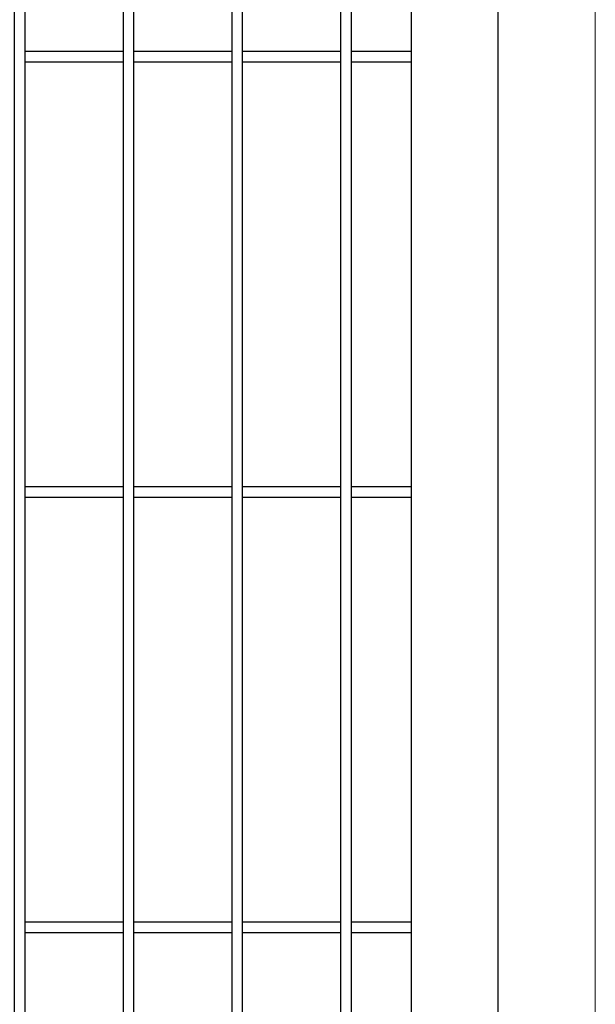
# Model space of a CAD drawing. Header units: inches. Extents: x 1156 to 71303, y -52654 to 51.
# Tile 137 of 217: x 64006 to 64059, y -41624 to -41534. Entities that reach past the tile are written whole.
import ezdxf

# ---------------------------------------------------------------- set-up
doc = ezdxf.new("R2010")
doc.units = ezdxf.units.IN
doc.header["$MEASUREMENT"] = 0
doc.layers.add('--ogr.-panele', color=252, linetype='Continuous', lineweight=0)
doc.layers.add('AW OGRODZENIA', color=253, linetype='Continuous')

msp = doc.modelspace()

# ---------------------------------------------------------------- linework, layer by layer
at = {"layer": '--ogr.-panele', "color": 0}
msp.add_line((64058.986, -41750.487), (64058.986, -41443.474), dxfattribs=at)
at = {"layer": 'AW OGRODZENIA'}
for p, q in [((64050.056, -41739.913), (64050.056, -41449.913)), ((64042.056, -41457.913), (64042.056, -41731.913)), ((64006.556, -41536.834), (64015.564, -41536.834)), ((64006.556, -41536.834), (64015.564, -41536.834)), ((64006.556, -41536.834), (64015.564, -41536.834)), ((64006.556, -41536.834), (64015.564, -41536.834)), ((64006.556, -41536.834), (64015.564, -41536.834)), ((64006.556, -41536.834), (64015.564, -41536.834)), ((64006.556, -41536.834), (64015.564, -41536.834)), ((64006.556, -41536.834), (64015.564, -41536.834)), ((64006.556, -41536.834), (64015.564, -41536.834)), ((64006.556, -41536.834), (64015.564, -41536.834)), ((64006.556, -41536.834), (64015.564, -41536.834)), ((64006.556, -41536.834), (64015.564, -41536.834)), ((64006.556, -41536.834), (64015.564, -41536.834)), ((64006.556, -41536.834), (64015.564, -41536.834)), ((64006.556, -41536.834), (64015.564, -41536.834)), ((64006.556, -41536.834), (64015.564, -41536.834)), ((64006.556, -41536.834), (64015.564, -41536.834)), ((64006.556, -41536.834), (64015.564, -41536.834)), ((64006.556, -41536.834), (64015.564, -41536.834)), ((64006.556, -41536.834), (64015.564, -41536.834)), ((64006.556, -41536.834), (64015.564, -41536.834)), ((64006.556, -41536.834), (64015.564, -41536.834)), ((64006.556, -41536.834), (64015.564, -41536.834)), ((64006.556, -41536.834), (64015.564, -41536.834)), ((64006.556, -41536.834), (64015.564, -41536.834)), ((64016.556, -41536.834), (64025.564, -41536.834)), ((64016.556, -41536.834), (64025.564, -41536.834)), ((64016.556, -41536.834), (64025.564, -41536.834)), ((64016.556, -41536.834), (64025.564, -41536.834)), ((64016.556, -41536.834), (64025.564, -41536.834)), ((64016.556, -41536.834), (64025.564, -41536.834)), ((64016.556, -41536.834), (64025.564, -41536.834)), ((64016.556, -41536.834), (64025.564, -41536.834)), ((64016.556, -41536.834), (64025.564, -41536.834)), ((64016.556, -41536.834), (64025.564, -41536.834)), ((64016.556, -41536.834), (64025.564, -41536.834)), ((64016.556, -41536.834), (64025.564, -41536.834)), ((64016.556, -41536.834), (64025.564, -41536.834)), ((64016.556, -41536.834), (64025.564, -41536.834)), ((64016.556, -41536.834), (64025.564, -41536.834)), ((64016.556, -41536.834), (64025.564, -41536.834)), ((64016.556, -41536.834), (64025.564, -41536.834)), ((64016.556, -41536.834), (64025.564, -41536.834)), ((64016.556, -41536.834), (64025.564, -41536.834)), ((64016.556, -41536.834), (64025.564, -41536.834)), ((64016.556, -41536.834), (64025.564, -41536.834)), ((64016.556, -41536.834), (64025.564, -41536.834)), ((64016.556, -41536.834), (64025.564, -41536.834)), ((64016.556, -41536.834), (64025.564, -41536.834)), ((64016.556, -41536.834), (64025.564, -41536.834)), ((64026.556, -41536.834), (64035.564, -41536.834)), ((64026.556, -41536.834), (64035.564, -41536.834)), ((64026.556, -41536.834), (64035.564, -41536.834)), ((64026.556, -41536.834), (64035.564, -41536.834)), ((64026.556, -41536.834), (64035.564, -41536.834)), ((64026.556, -41536.834), (64035.564, -41536.834)), ((64026.556, -41536.834), (64035.564, -41536.834)), ((64026.556, -41536.834), (64035.564, -41536.834)), ((64026.556, -41536.834), (64035.564, -41536.834)), ((64026.556, -41536.834), (64035.564, -41536.834)), ((64026.556, -41536.834), (64035.564, -41536.834)), ((64026.556, -41536.834), (64035.564, -41536.834)), ((64026.556, -41536.834), (64035.564, -41536.834)), ((64026.556, -41536.834), (64035.564, -41536.834)), ((64026.556, -41536.834), (64035.564, -41536.834)), ((64026.556, -41536.834), (64035.564, -41536.834)), ((64026.556, -41536.834), (64035.564, -41536.834)), ((64026.556, -41536.834), (64035.564, -41536.834)), ((64026.556, -41536.834), (64035.564, -41536.834)), ((64026.556, -41536.834), (64035.564, -41536.834)), ((64026.556, -41536.834), (64035.564, -41536.834)), ((64026.556, -41536.834), (64035.564, -41536.834)), ((64026.556, -41536.834), (64035.564, -41536.834)), ((64026.556, -41536.834), (64035.564, -41536.834)), ((64026.556, -41536.834), (64035.564, -41536.834)), ((64036.556, -41536.834), (64042.056, -41536.834)), ((64036.556, -41536.834), (64042.056, -41536.834)), ((64036.556, -41536.834), (64042.056, -41536.834)), ((64036.556, -41536.834), (64042.056, -41536.834)), ((64036.556, -41536.834), (64042.056, -41536.834)), ((64036.556, -41536.834), (64042.056, -41536.834)), ((64036.556, -41536.834), (64042.056, -41536.834)), ((64036.556, -41536.834), (64042.056, -41536.834)), ((64036.556, -41536.834), (64042.056, -41536.834)), ((64036.556, -41536.834), (64042.056, -41536.834)), ((64036.556, -41536.834), (64042.056, -41536.834)), ((64036.556, -41536.834), (64042.056, -41536.834)), ((64036.556, -41536.834), (64042.056, -41536.834)), ((64036.556, -41536.834), (64042.056, -41536.834)), ((64036.556, -41536.834), (64042.056, -41536.834)), ((64036.556, -41536.834), (64042.056, -41536.834)), ((64036.556, -41536.834), (64042.056, -41536.834)), ((64036.556, -41536.834), (64042.056, -41536.834)), ((64036.556, -41536.834), (64042.056, -41536.834)), ((64036.556, -41536.834), (64042.056, -41536.834)), ((64036.556, -41536.834), (64042.056, -41536.834)), ((64036.556, -41536.834), (64042.056, -41536.834)), ((64036.556, -41536.834), (64042.056, -41536.834)), ((64036.556, -41536.834), (64042.056, -41536.834)), ((64036.556, -41536.834), (64042.056, -41536.834)), ((64006.556, -41537.834), (64015.564, -41537.834)), ((64006.556, -41537.834), (64015.564, -41537.834)), ((64006.556, -41537.834), (64015.564, -41537.834)), ((64006.556, -41537.834), (64015.564, -41537.834)), ((64006.556, -41537.834), (64015.564, -41537.834)), ((64006.556, -41537.834), (64015.564, -41537.834)), ((64006.556, -41537.834), (64015.564, -41537.834)), ((64006.556, -41537.834), (64015.564, -41537.834)), ((64006.556, -41537.834), (64015.564, -41537.834)), ((64006.556, -41537.834), (64015.564, -41537.834)), ((64006.556, -41537.834), (64015.564, -41537.834)), ((64006.556, -41537.834), (64015.564, -41537.834)), ((64006.556, -41537.834), (64015.564, -41537.834)), ((64006.556, -41537.834), (64015.564, -41537.834)), ((64006.556, -41537.834), (64015.564, -41537.834)), ((64006.556, -41537.834), (64015.564, -41537.834)), ((64006.556, -41537.834), (64015.564, -41537.834)), ((64006.556, -41537.834), (64015.564, -41537.834)), ((64006.556, -41537.834), (64015.564, -41537.834)), ((64006.556, -41537.834), (64015.564, -41537.834)), ((64006.556, -41537.834), (64015.564, -41537.834)), ((64006.556, -41537.834), (64015.564, -41537.834)), ((64006.556, -41537.834), (64015.564, -41537.834)), ((64006.556, -41537.834), (64015.564, -41537.834)), ((64006.556, -41537.834), (64015.564, -41537.834)), ((64016.556, -41537.834), (64025.564, -41537.834)), ((64016.556, -41537.834), (64025.564, -41537.834)), ((64016.556, -41537.834), (64025.564, -41537.834)), ((64016.556, -41537.834), (64025.564, -41537.834)), ((64016.556, -41537.834), (64025.564, -41537.834)), ((64016.556, -41537.834), (64025.564, -41537.834)), ((64016.556, -41537.834), (64025.564, -41537.834)), ((64016.556, -41537.834), (64025.564, -41537.834)), ((64016.556, -41537.834), (64025.564, -41537.834)), ((64016.556, -41537.834), (64025.564, -41537.834)), ((64016.556, -41537.834), (64025.564, -41537.834)), ((64016.556, -41537.834), (64025.564, -41537.834)), ((64016.556, -41537.834), (64025.564, -41537.834)), ((64016.556, -41537.834), (64025.564, -41537.834)), ((64016.556, -41537.834), (64025.564, -41537.834)), ((64016.556, -41537.834), (64025.564, -41537.834)), ((64016.556, -41537.834), (64025.564, -41537.834)), ((64016.556, -41537.834), (64025.564, -41537.834)), ((64016.556, -41537.834), (64025.564, -41537.834)), ((64016.556, -41537.834), (64025.564, -41537.834)), ((64016.556, -41537.834), (64025.564, -41537.834)), ((64016.556, -41537.834), (64025.564, -41537.834)), ((64016.556, -41537.834), (64025.564, -41537.834)), ((64016.556, -41537.834), (64025.564, -41537.834)), ((64016.556, -41537.834), (64025.564, -41537.834)), ((64026.556, -41537.834), (64035.564, -41537.834)), ((64026.556, -41537.834), (64035.564, -41537.834)), ((64026.556, -41537.834), (64035.564, -41537.834)), ((64026.556, -41537.834), (64035.564, -41537.834)), ((64026.556, -41537.834), (64035.564, -41537.834)), ((64026.556, -41537.834), (64035.564, -41537.834)), ((64026.556, -41537.834), (64035.564, -41537.834)), ((64026.556, -41537.834), (64035.564, -41537.834)), ((64026.556, -41537.834), (64035.564, -41537.834)), ((64026.556, -41537.834), (64035.564, -41537.834)), ((64026.556, -41537.834), (64035.564, -41537.834)), ((64026.556, -41537.834), (64035.564, -41537.834)), ((64026.556, -41537.834), (64035.564, -41537.834)), ((64026.556, -41537.834), (64035.564, -41537.834)), ((64026.556, -41537.834), (64035.564, -41537.834)), ((64026.556, -41537.834), (64035.564, -41537.834)), ((64026.556, -41537.834), (64035.564, -41537.834)), ((64026.556, -41537.834), (64035.564, -41537.834)), ((64026.556, -41537.834), (64035.564, -41537.834)), ((64026.556, -41537.834), (64035.564, -41537.834)), ((64026.556, -41537.834), (64035.564, -41537.834)), ((64026.556, -41537.834), (64035.564, -41537.834)), ((64026.556, -41537.834), (64035.564, -41537.834)), ((64026.556, -41537.834), (64035.564, -41537.834)), ((64026.556, -41537.834), (64035.564, -41537.834)), ((64036.556, -41537.834), (64042.056, -41537.834)), ((64036.556, -41537.834), (64042.056, -41537.834)), ((64036.556, -41537.834), (64042.056, -41537.834)), ((64036.556, -41537.834), (64042.056, -41537.834)), ((64036.556, -41537.834), (64042.056, -41537.834)), ((64036.556, -41537.834), (64042.056, -41537.834)), ((64036.556, -41537.834), (64042.056, -41537.834)), ((64036.556, -41537.834), (64042.056, -41537.834)), ((64036.556, -41537.834), (64042.056, -41537.834)), ((64036.556, -41537.834), (64042.056, -41537.834)), ((64036.556, -41537.834), (64042.056, -41537.834)), ((64036.556, -41537.834), (64042.056, -41537.834)), ((64036.556, -41537.834), (64042.056, -41537.834)), ((64036.556, -41537.834), (64042.056, -41537.834)), ((64036.556, -41537.834), (64042.056, -41537.834)), ((64036.556, -41537.834), (64042.056, -41537.834)), ((64036.556, -41537.834), (64042.056, -41537.834)), ((64036.556, -41537.834), (64042.056, -41537.834)), ((64036.556, -41537.834), (64042.056, -41537.834)), ((64036.556, -41537.834), (64042.056, -41537.834)), ((64036.556, -41537.834), (64042.056, -41537.834)), ((64036.556, -41537.834), (64042.056, -41537.834)), ((64036.556, -41537.834), (64042.056, -41537.834)), ((64036.556, -41537.834), (64042.056, -41537.834)), ((64036.556, -41537.834), (64042.056, -41537.834)), ((64006.556, -41576.834), (64015.564, -41576.834)), ((64006.556, -41576.834), (64015.564, -41576.834)), ((64006.556, -41576.834), (64015.564, -41576.834)), ((64006.556, -41576.834), (64015.564, -41576.834)), ((64006.556, -41576.834), (64015.564, -41576.834)), ((64006.556, -41576.834), (64015.564, -41576.834)), ((64006.556, -41576.834), (64015.564, -41576.834)), ((64006.556, -41576.834), (64015.564, -41576.834)), ((64006.556, -41576.834), (64015.564, -41576.834)), ((64006.556, -41576.834), (64015.564, -41576.834)), ((64006.556, -41576.834), (64015.564, -41576.834)), ((64006.556, -41576.834), (64015.564, -41576.834)), ((64006.556, -41576.834), (64015.564, -41576.834)), ((64006.556, -41576.834), (64015.564, -41576.834)), ((64006.556, -41576.834), (64015.564, -41576.834)), ((64006.556, -41576.834), (64015.564, -41576.834)), ((64006.556, -41576.834), (64015.564, -41576.834)), ((64006.556, -41576.834), (64015.564, -41576.834)), ((64006.556, -41576.834), (64015.564, -41576.834)), ((64006.556, -41576.834), (64015.564, -41576.834)), ((64006.556, -41576.834), (64015.564, -41576.834)), ((64006.556, -41576.834), (64015.564, -41576.834)), ((64006.556, -41576.834), (64015.564, -41576.834)), ((64006.556, -41576.834), (64015.564, -41576.834)), ((64006.556, -41576.834), (64015.564, -41576.834)), ((64016.556, -41576.834), (64025.564, -41576.834)), ((64016.556, -41576.834), (64025.564, -41576.834)), ((64016.556, -41576.834), (64025.564, -41576.834)), ((64016.556, -41576.834), (64025.564, -41576.834)), ((64016.556, -41576.834), (64025.564, -41576.834)), ((64016.556, -41576.834), (64025.564, -41576.834)), ((64016.556, -41576.834), (64025.564, -41576.834)), ((64016.556, -41576.834), (64025.564, -41576.834)), ((64016.556, -41576.834), (64025.564, -41576.834)), ((64016.556, -41576.834), (64025.564, -41576.834)), ((64016.556, -41576.834), (64025.564, -41576.834)), ((64016.556, -41576.834), (64025.564, -41576.834)), ((64016.556, -41576.834), (64025.564, -41576.834)), ((64016.556, -41576.834), (64025.564, -41576.834)), ((64016.556, -41576.834), (64025.564, -41576.834)), ((64016.556, -41576.834), (64025.564, -41576.834)), ((64016.556, -41576.834), (64025.564, -41576.834)), ((64016.556, -41576.834), (64025.564, -41576.834)), ((64016.556, -41576.834), (64025.564, -41576.834)), ((64016.556, -41576.834), (64025.564, -41576.834)), ((64016.556, -41576.834), (64025.564, -41576.834)), ((64016.556, -41576.834), (64025.564, -41576.834)), ((64016.556, -41576.834), (64025.564, -41576.834)), ((64016.556, -41576.834), (64025.564, -41576.834)), ((64016.556, -41576.834), (64025.564, -41576.834)), ((64026.556, -41576.834), (64035.564, -41576.834)), ((64026.556, -41576.834), (64035.564, -41576.834)), ((64026.556, -41576.834), (64035.564, -41576.834)), ((64026.556, -41576.834), (64035.564, -41576.834)), ((64026.556, -41576.834), (64035.564, -41576.834)), ((64026.556, -41576.834), (64035.564, -41576.834)), ((64026.556, -41576.834), (64035.564, -41576.834)), ((64026.556, -41576.834), (64035.564, -41576.834)), ((64026.556, -41576.834), (64035.564, -41576.834)), ((64026.556, -41576.834), (64035.564, -41576.834)), ((64026.556, -41576.834), (64035.564, -41576.834)), ((64026.556, -41576.834), (64035.564, -41576.834)), ((64026.556, -41576.834), (64035.564, -41576.834)), ((64026.556, -41576.834), (64035.564, -41576.834)), ((64026.556, -41576.834), (64035.564, -41576.834)), ((64026.556, -41576.834), (64035.564, -41576.834)), ((64026.556, -41576.834), (64035.564, -41576.834)), ((64026.556, -41576.834), (64035.564, -41576.834)), ((64026.556, -41576.834), (64035.564, -41576.834)), ((64026.556, -41576.834), (64035.564, -41576.834)), ((64026.556, -41576.834), (64035.564, -41576.834)), ((64026.556, -41576.834), (64035.564, -41576.834)), ((64026.556, -41576.834), (64035.564, -41576.834)), ((64026.556, -41576.834), (64035.564, -41576.834)), ((64026.556, -41576.834), (64035.564, -41576.834)), ((64036.556, -41576.834), (64042.056, -41576.834)), ((64036.556, -41576.834), (64042.056, -41576.834)), ((64036.556, -41576.834), (64042.056, -41576.834)), ((64036.556, -41576.834), (64042.056, -41576.834)), ((64036.556, -41576.834), (64042.056, -41576.834)), ((64036.556, -41576.834), (64042.056, -41576.834)), ((64036.556, -41576.834), (64042.056, -41576.834)), ((64036.556, -41576.834), (64042.056, -41576.834)), ((64036.556, -41576.834), (64042.056, -41576.834)), ((64036.556, -41576.834), (64042.056, -41576.834)), ((64036.556, -41576.834), (64042.056, -41576.834)), ((64036.556, -41576.834), (64042.056, -41576.834)), ((64036.556, -41576.834), (64042.056, -41576.834)), ((64036.556, -41576.834), (64042.056, -41576.834)), ((64036.556, -41576.834), (64042.056, -41576.834)), ((64036.556, -41576.834), (64042.056, -41576.834)), ((64036.556, -41576.834), (64042.056, -41576.834)), ((64036.556, -41576.834), (64042.056, -41576.834)), ((64036.556, -41576.834), (64042.056, -41576.834)), ((64036.556, -41576.834), (64042.056, -41576.834)), ((64036.556, -41576.834), (64042.056, -41576.834)), ((64036.556, -41576.834), (64042.056, -41576.834)), ((64036.556, -41576.834), (64042.056, -41576.834)), ((64036.556, -41576.834), (64042.056, -41576.834)), ((64036.556, -41576.834), (64042.056, -41576.834)), ((64006.556, -41577.834), (64015.564, -41577.834)), ((64006.556, -41577.834), (64015.564, -41577.834)), ((64006.556, -41577.834), (64015.564, -41577.834)), ((64006.556, -41577.834), (64015.564, -41577.834)), ((64006.556, -41577.834), (64015.564, -41577.834)), ((64006.556, -41577.834), (64015.564, -41577.834)), ((64006.556, -41577.834), (64015.564, -41577.834)), ((64006.556, -41577.834), (64015.564, -41577.834)), ((64006.556, -41577.834), (64015.564, -41577.834)), ((64006.556, -41577.834), (64015.564, -41577.834)), ((64006.556, -41577.834), (64015.564, -41577.834)), ((64006.556, -41577.834), (64015.564, -41577.834)), ((64006.556, -41577.834), (64015.564, -41577.834)), ((64006.556, -41577.834), (64015.564, -41577.834)), ((64006.556, -41577.834), (64015.564, -41577.834)), ((64006.556, -41577.834), (64015.564, -41577.834)), ((64006.556, -41577.834), (64015.564, -41577.834)), ((64006.556, -41577.834), (64015.564, -41577.834)), ((64006.556, -41577.834), (64015.564, -41577.834)), ((64006.556, -41577.834), (64015.564, -41577.834)), ((64006.556, -41577.834), (64015.564, -41577.834)), ((64006.556, -41577.834), (64015.564, -41577.834)), ((64006.556, -41577.834), (64015.564, -41577.834)), ((64006.556, -41577.834), (64015.564, -41577.834)), ((64006.556, -41577.834), (64015.564, -41577.834)), ((64016.556, -41577.834), (64025.564, -41577.834)), ((64016.556, -41577.834), (64025.564, -41577.834)), ((64016.556, -41577.834), (64025.564, -41577.834)), ((64016.556, -41577.834), (64025.564, -41577.834)), ((64016.556, -41577.834), (64025.564, -41577.834)), ((64016.556, -41577.834), (64025.564, -41577.834)), ((64016.556, -41577.834), (64025.564, -41577.834)), ((64016.556, -41577.834), (64025.564, -41577.834)), ((64016.556, -41577.834), (64025.564, -41577.834)), ((64016.556, -41577.834), (64025.564, -41577.834)), ((64016.556, -41577.834), (64025.564, -41577.834)), ((64016.556, -41577.834), (64025.564, -41577.834)), ((64016.556, -41577.834), (64025.564, -41577.834)), ((64016.556, -41577.834), (64025.564, -41577.834)), ((64016.556, -41577.834), (64025.564, -41577.834)), ((64016.556, -41577.834), (64025.564, -41577.834)), ((64016.556, -41577.834), (64025.564, -41577.834)), ((64016.556, -41577.834), (64025.564, -41577.834)), ((64016.556, -41577.834), (64025.564, -41577.834)), ((64016.556, -41577.834), (64025.564, -41577.834)), ((64016.556, -41577.834), (64025.564, -41577.834)), ((64016.556, -41577.834), (64025.564, -41577.834)), ((64016.556, -41577.834), (64025.564, -41577.834)), ((64016.556, -41577.834), (64025.564, -41577.834)), ((64016.556, -41577.834), (64025.564, -41577.834)), ((64026.556, -41577.834), (64035.564, -41577.834)), ((64026.556, -41577.834), (64035.564, -41577.834)), ((64026.556, -41577.834), (64035.564, -41577.834)), ((64026.556, -41577.834), (64035.564, -41577.834)), ((64026.556, -41577.834), (64035.564, -41577.834)), ((64026.556, -41577.834), (64035.564, -41577.834)), ((64026.556, -41577.834), (64035.564, -41577.834)), ((64026.556, -41577.834), (64035.564, -41577.834)), ((64026.556, -41577.834), (64035.564, -41577.834)), ((64026.556, -41577.834), (64035.564, -41577.834)), ((64026.556, -41577.834), (64035.564, -41577.834)), ((64026.556, -41577.834), (64035.564, -41577.834)), ((64026.556, -41577.834), (64035.564, -41577.834)), ((64026.556, -41577.834), (64035.564, -41577.834)), ((64026.556, -41577.834), (64035.564, -41577.834)), ((64026.556, -41577.834), (64035.564, -41577.834)), ((64026.556, -41577.834), (64035.564, -41577.834)), ((64026.556, -41577.834), (64035.564, -41577.834)), ((64026.556, -41577.834), (64035.564, -41577.834)), ((64026.556, -41577.834), (64035.564, -41577.834)), ((64026.556, -41577.834), (64035.564, -41577.834)), ((64026.556, -41577.834), (64035.564, -41577.834)), ((64026.556, -41577.834), (64035.564, -41577.834)), ((64026.556, -41577.834), (64035.564, -41577.834)), ((64026.556, -41577.834), (64035.564, -41577.834)), ((64036.556, -41577.834), (64042.056, -41577.834)), ((64036.556, -41577.834), (64042.056, -41577.834)), ((64036.556, -41577.834), (64042.056, -41577.834)), ((64036.556, -41577.834), (64042.056, -41577.834)), ((64036.556, -41577.834), (64042.056, -41577.834)), ((64036.556, -41577.834), (64042.056, -41577.834)), ((64036.556, -41577.834), (64042.056, -41577.834)), ((64036.556, -41577.834), (64042.056, -41577.834)), ((64036.556, -41577.834), (64042.056, -41577.834)), ((64036.556, -41577.834), (64042.056, -41577.834)), ((64036.556, -41577.834), (64042.056, -41577.834)), ((64036.556, -41577.834), (64042.056, -41577.834)), ((64036.556, -41577.834), (64042.056, -41577.834)), ((64036.556, -41577.834), (64042.056, -41577.834)), ((64036.556, -41577.834), (64042.056, -41577.834)), ((64036.556, -41577.834), (64042.056, -41577.834)), ((64036.556, -41577.834), (64042.056, -41577.834)), ((64036.556, -41577.834), (64042.056, -41577.834)), ((64036.556, -41577.834), (64042.056, -41577.834)), ((64036.556, -41577.834), (64042.056, -41577.834)), ((64036.556, -41577.834), (64042.056, -41577.834)), ((64036.556, -41577.834), (64042.056, -41577.834)), ((64036.556, -41577.834), (64042.056, -41577.834)), ((64036.556, -41577.834), (64042.056, -41577.834)), ((64036.556, -41577.834), (64042.056, -41577.834)), ((64006.556, -41616.834), (64015.564, -41616.834)), ((64006.556, -41616.834), (64015.564, -41616.834)), ((64006.556, -41616.834), (64015.564, -41616.834)), ((64006.556, -41616.834), (64015.564, -41616.834)), ((64006.556, -41616.834), (64015.564, -41616.834)), ((64006.556, -41616.834), (64015.564, -41616.834)), ((64006.556, -41616.834), (64015.564, -41616.834)), ((64006.556, -41616.834), (64015.564, -41616.834)), ((64006.556, -41616.834), (64015.564, -41616.834)), ((64006.556, -41616.834), (64015.564, -41616.834)), ((64006.556, -41616.834), (64015.564, -41616.834)), ((64006.556, -41616.834), (64015.564, -41616.834)), ((64006.556, -41616.834), (64015.564, -41616.834)), ((64006.556, -41616.834), (64015.564, -41616.834)), ((64006.556, -41616.834), (64015.564, -41616.834)), ((64006.556, -41616.834), (64015.564, -41616.834)), ((64006.556, -41616.834), (64015.564, -41616.834)), ((64006.556, -41616.834), (64015.564, -41616.834)), ((64006.556, -41616.834), (64015.564, -41616.834)), ((64006.556, -41616.834), (64015.564, -41616.834)), ((64006.556, -41616.834), (64015.564, -41616.834)), ((64006.556, -41616.834), (64015.564, -41616.834)), ((64006.556, -41616.834), (64015.564, -41616.834)), ((64006.556, -41616.834), (64015.564, -41616.834)), ((64006.556, -41616.834), (64015.564, -41616.834)), ((64016.556, -41616.834), (64025.564, -41616.834)), ((64016.556, -41616.834), (64025.564, -41616.834)), ((64016.556, -41616.834), (64025.564, -41616.834)), ((64016.556, -41616.834), (64025.564, -41616.834)), ((64016.556, -41616.834), (64025.564, -41616.834)), ((64016.556, -41616.834), (64025.564, -41616.834)), ((64016.556, -41616.834), (64025.564, -41616.834)), ((64016.556, -41616.834), (64025.564, -41616.834)), ((64016.556, -41616.834), (64025.564, -41616.834)), ((64016.556, -41616.834), (64025.564, -41616.834)), ((64016.556, -41616.834), (64025.564, -41616.834)), ((64016.556, -41616.834), (64025.564, -41616.834)), ((64016.556, -41616.834), (64025.564, -41616.834)), ((64016.556, -41616.834), (64025.564, -41616.834)), ((64016.556, -41616.834), (64025.564, -41616.834)), ((64016.556, -41616.834), (64025.564, -41616.834)), ((64016.556, -41616.834), (64025.564, -41616.834)), ((64016.556, -41616.834), (64025.564, -41616.834)), ((64016.556, -41616.834), (64025.564, -41616.834)), ((64016.556, -41616.834), (64025.564, -41616.834)), ((64016.556, -41616.834), (64025.564, -41616.834)), ((64016.556, -41616.834), (64025.564, -41616.834)), ((64016.556, -41616.834), (64025.564, -41616.834)), ((64016.556, -41616.834), (64025.564, -41616.834)), ((64016.556, -41616.834), (64025.564, -41616.834)), ((64026.556, -41616.834), (64035.564, -41616.834)), ((64026.556, -41616.834), (64035.564, -41616.834)), ((64026.556, -41616.834), (64035.564, -41616.834)), ((64026.556, -41616.834), (64035.564, -41616.834)), ((64026.556, -41616.834), (64035.564, -41616.834)), ((64026.556, -41616.834), (64035.564, -41616.834)), ((64026.556, -41616.834), (64035.564, -41616.834)), ((64026.556, -41616.834), (64035.564, -41616.834)), ((64026.556, -41616.834), (64035.564, -41616.834)), ((64026.556, -41616.834), (64035.564, -41616.834)), ((64026.556, -41616.834), (64035.564, -41616.834)), ((64026.556, -41616.834), (64035.564, -41616.834)), ((64026.556, -41616.834), (64035.564, -41616.834)), ((64026.556, -41616.834), (64035.564, -41616.834)), ((64026.556, -41616.834), (64035.564, -41616.834)), ((64026.556, -41616.834), (64035.564, -41616.834)), ((64026.556, -41616.834), (64035.564, -41616.834)), ((64026.556, -41616.834), (64035.564, -41616.834)), ((64026.556, -41616.834), (64035.564, -41616.834)), ((64026.556, -41616.834), (64035.564, -41616.834)), ((64026.556, -41616.834), (64035.564, -41616.834)), ((64026.556, -41616.834), (64035.564, -41616.834)), ((64026.556, -41616.834), (64035.564, -41616.834)), ((64026.556, -41616.834), (64035.564, -41616.834)), ((64026.556, -41616.834), (64035.564, -41616.834)), ((64036.556, -41616.834), (64042.056, -41616.834)), ((64036.556, -41616.834), (64042.056, -41616.834)), ((64036.556, -41616.834), (64042.056, -41616.834)), ((64036.556, -41616.834), (64042.056, -41616.834)), ((64036.556, -41616.834), (64042.056, -41616.834)), ((64036.556, -41616.834), (64042.056, -41616.834)), ((64036.556, -41616.834), (64042.056, -41616.834)), ((64036.556, -41616.834), (64042.056, -41616.834)), ((64036.556, -41616.834), (64042.056, -41616.834)), ((64036.556, -41616.834), (64042.056, -41616.834)), ((64036.556, -41616.834), (64042.056, -41616.834)), ((64036.556, -41616.834), (64042.056, -41616.834)), ((64036.556, -41616.834), (64042.056, -41616.834)), ((64036.556, -41616.834), (64042.056, -41616.834)), ((64036.556, -41616.834), (64042.056, -41616.834)), ((64036.556, -41616.834), (64042.056, -41616.834)), ((64036.556, -41616.834), (64042.056, -41616.834)), ((64036.556, -41616.834), (64042.056, -41616.834)), ((64036.556, -41616.834), (64042.056, -41616.834)), ((64036.556, -41616.834), (64042.056, -41616.834)), ((64036.556, -41616.834), (64042.056, -41616.834)), ((64036.556, -41616.834), (64042.056, -41616.834)), ((64036.556, -41616.834), (64042.056, -41616.834)), ((64036.556, -41616.834), (64042.056, -41616.834)), ((64036.556, -41616.834), (64042.056, -41616.834)), ((64006.556, -41617.834), (64015.564, -41617.834)), ((64006.556, -41617.834), (64015.564, -41617.834)), ((64006.556, -41617.834), (64015.564, -41617.834)), ((64006.556, -41617.834), (64015.564, -41617.834)), ((64006.556, -41617.834), (64015.564, -41617.834)), ((64006.556, -41617.834), (64015.564, -41617.834)), ((64006.556, -41617.834), (64015.564, -41617.834)), ((64006.556, -41617.834), (64015.564, -41617.834)), ((64006.556, -41617.834), (64015.564, -41617.834)), ((64006.556, -41617.834), (64015.564, -41617.834)), ((64006.556, -41617.834), (64015.564, -41617.834)), ((64006.556, -41617.834), (64015.564, -41617.834)), ((64006.556, -41617.834), (64015.564, -41617.834)), ((64006.556, -41617.834), (64015.564, -41617.834)), ((64006.556, -41617.834), (64015.564, -41617.834)), ((64006.556, -41617.834), (64015.564, -41617.834)), ((64006.556, -41617.834), (64015.564, -41617.834)), ((64006.556, -41617.834), (64015.564, -41617.834)), ((64006.556, -41617.834), (64015.564, -41617.834)), ((64006.556, -41617.834), (64015.564, -41617.834)), ((64006.556, -41617.834), (64015.564, -41617.834)), ((64006.556, -41617.834), (64015.564, -41617.834)), ((64006.556, -41617.834), (64015.564, -41617.834)), ((64006.556, -41617.834), (64015.564, -41617.834)), ((64006.556, -41617.834), (64015.564, -41617.834)), ((64016.556, -41617.834), (64025.564, -41617.834)), ((64016.556, -41617.834), (64025.564, -41617.834)), ((64016.556, -41617.834), (64025.564, -41617.834)), ((64016.556, -41617.834), (64025.564, -41617.834)), ((64016.556, -41617.834), (64025.564, -41617.834)), ((64016.556, -41617.834), (64025.564, -41617.834)), ((64016.556, -41617.834), (64025.564, -41617.834)), ((64016.556, -41617.834), (64025.564, -41617.834)), ((64016.556, -41617.834), (64025.564, -41617.834)), ((64016.556, -41617.834), (64025.564, -41617.834)), ((64016.556, -41617.834), (64025.564, -41617.834)), ((64016.556, -41617.834), (64025.564, -41617.834)), ((64016.556, -41617.834), (64025.564, -41617.834)), ((64016.556, -41617.834), (64025.564, -41617.834)), ((64016.556, -41617.834), (64025.564, -41617.834)), ((64016.556, -41617.834), (64025.564, -41617.834)), ((64016.556, -41617.834), (64025.564, -41617.834)), ((64016.556, -41617.834), (64025.564, -41617.834)), ((64016.556, -41617.834), (64025.564, -41617.834)), ((64016.556, -41617.834), (64025.564, -41617.834)), ((64016.556, -41617.834), (64025.564, -41617.834)), ((64016.556, -41617.834), (64025.564, -41617.834)), ((64016.556, -41617.834), (64025.564, -41617.834)), ((64016.556, -41617.834), (64025.564, -41617.834)), ((64016.556, -41617.834), (64025.564, -41617.834)), ((64026.556, -41617.834), (64035.564, -41617.834)), ((64026.556, -41617.834), (64035.564, -41617.834)), ((64026.556, -41617.834), (64035.564, -41617.834)), ((64026.556, -41617.834), (64035.564, -41617.834)), ((64026.556, -41617.834), (64035.564, -41617.834)), ((64026.556, -41617.834), (64035.564, -41617.834)), ((64026.556, -41617.834), (64035.564, -41617.834)), ((64026.556, -41617.834), (64035.564, -41617.834)), ((64026.556, -41617.834), (64035.564, -41617.834)), ((64026.556, -41617.834), (64035.564, -41617.834)), ((64026.556, -41617.834), (64035.564, -41617.834)), ((64026.556, -41617.834), (64035.564, -41617.834)), ((64026.556, -41617.834), (64035.564, -41617.834)), ((64026.556, -41617.834), (64035.564, -41617.834)), ((64026.556, -41617.834), (64035.564, -41617.834)), ((64026.556, -41617.834), (64035.564, -41617.834)), ((64026.556, -41617.834), (64035.564, -41617.834)), ((64026.556, -41617.834), (64035.564, -41617.834)), ((64026.556, -41617.834), (64035.564, -41617.834)), ((64026.556, -41617.834), (64035.564, -41617.834)), ((64026.556, -41617.834), (64035.564, -41617.834)), ((64026.556, -41617.834), (64035.564, -41617.834)), ((64026.556, -41617.834), (64035.564, -41617.834)), ((64026.556, -41617.834), (64035.564, -41617.834)), ((64026.556, -41617.834), (64035.564, -41617.834)), ((64036.556, -41617.834), (64042.056, -41617.834)), ((64036.556, -41617.834), (64042.056, -41617.834)), ((64036.556, -41617.834), (64042.056, -41617.834)), ((64036.556, -41617.834), (64042.056, -41617.834)), ((64036.556, -41617.834), (64042.056, -41617.834)), ((64036.556, -41617.834), (64042.056, -41617.834)), ((64036.556, -41617.834), (64042.056, -41617.834)), ((64036.556, -41617.834), (64042.056, -41617.834)), ((64036.556, -41617.834), (64042.056, -41617.834)), ((64036.556, -41617.834), (64042.056, -41617.834)), ((64036.556, -41617.834), (64042.056, -41617.834)), ((64036.556, -41617.834), (64042.056, -41617.834)), ((64036.556, -41617.834), (64042.056, -41617.834)), ((64036.556, -41617.834), (64042.056, -41617.834)), ((64036.556, -41617.834), (64042.056, -41617.834)), ((64036.556, -41617.834), (64042.056, -41617.834)), ((64036.556, -41617.834), (64042.056, -41617.834)), ((64036.556, -41617.834), (64042.056, -41617.834)), ((64036.556, -41617.834), (64042.056, -41617.834)), ((64036.556, -41617.834), (64042.056, -41617.834)), ((64036.556, -41617.834), (64042.056, -41617.834)), ((64036.556, -41617.834), (64042.056, -41617.834)), ((64036.556, -41617.834), (64042.056, -41617.834)), ((64036.556, -41617.834), (64042.056, -41617.834)), ((64036.556, -41617.834), (64042.056, -41617.834))]:
    msp.add_line(p, q, dxfattribs=at)
for points in [[(64006.556, -41457.913), (64005.564, -41457.913), (64005.564, -41731.913), (64006.556, -41731.913)], [(64016.556, -41457.913), (64015.564, -41457.913), (64015.564, -41731.913), (64016.556, -41731.913)], [(64026.556, -41457.913), (64025.564, -41457.913), (64025.564, -41731.913), (64026.556, -41731.913)], [(64036.556, -41457.913), (64035.564, -41457.913), (64035.564, -41731.913), (64036.556, -41731.913)]]:
    msp.add_lwpolyline(points, close=True, dxfattribs=at)

doc.saveas('drawing.dxf')
